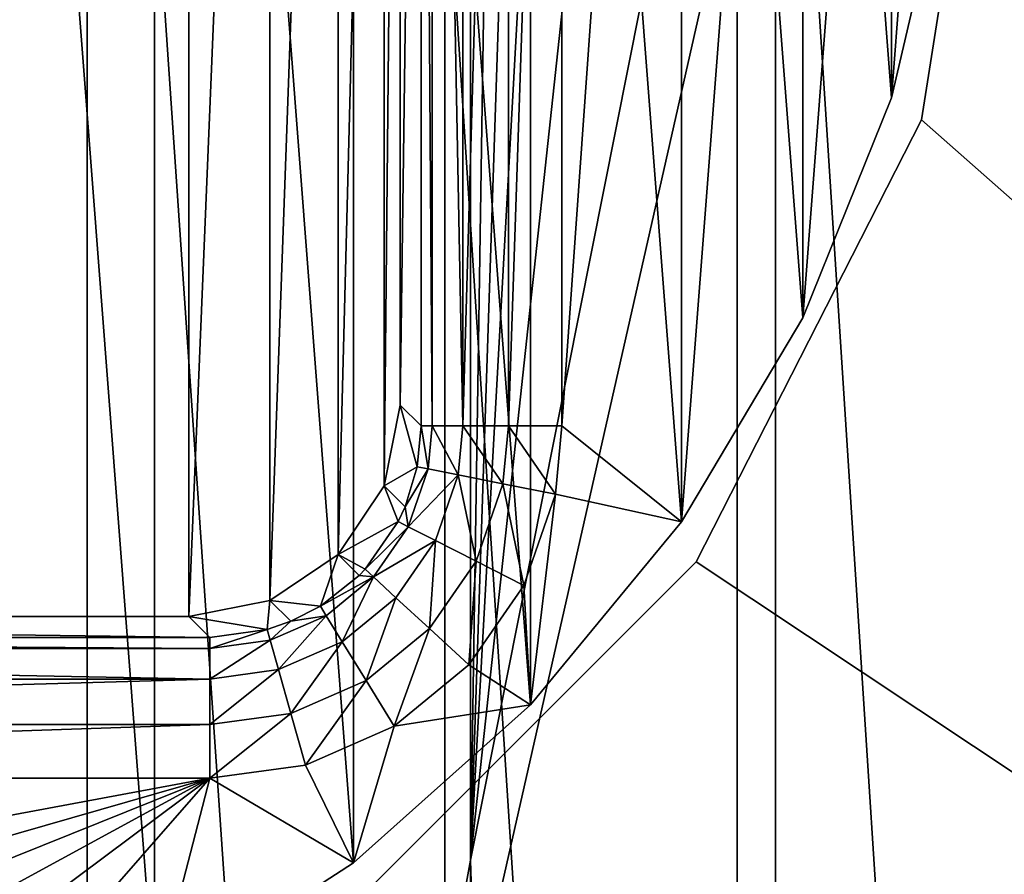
# Model space of a CAD drawing. Header units: millimetres. Extents: x -85 to 85, y -72 to 39.
# Tile 39 of 46: x 59 to 66, y -9 to -3. Entities that reach past the tile are written whole.
import ezdxf

# ---------------------------------------------------------------- set-up
doc = ezdxf.new("R2010")
doc.units = ezdxf.units.MM
doc.header["$LTSCALE"] = 25.4
doc.layers.get('0').update_dxf_attribs({"true_color": 0xff5454})

# ---------------------------------------------------------------- blocks, each defined once
blk = doc.blocks.new('MONO-SURFACE-II-7828.STL')
at = {"color": 250, "true_color": 0x262626}
mesh = blk.add_polyface(dxfattribs=at)
corners = [(57.4651, 39.1568, 79.2643), (62.316, -31.7593, 1.8261), (57.4651, -31.1052, 1.237), (62.316, 38.5026, 79.8533)]
mesh.append_faces([[corners[k] for k in face] for face in [(0, 1, 2), (1, 0, 3)]], dxfattribs={"vtx0": -1, "color": 250})
mesh = blk.add_polyface(dxfattribs=at)
corners = [(62.316, 38.5026, 79.8533), (66.9318, -33.0467, 2.9853), (62.316, -31.7593, 1.8261), (66.9318, 37.2153, 81.0126)]
mesh.append_faces([[corners[k] for k in face] for face in [(0, 1, 2), (1, 0, 3)]], dxfattribs={"vtx0": -1, "color": 250})
mesh = blk.add_polyface(dxfattribs=at)
corners = [(59.7775, -32.4665, 2.4629), (55, 38.1244, 80.1939), (55, -32.1376, 2.1667), (59.7775, 37.7954, 80.4902)]
mesh.append_faces([[corners[k] for k in face] for face in [(0, 1, 2), (1, 0, 3)]], dxfattribs={"vtx0": -1, "color": 250})
mesh = blk.add_polyface(dxfattribs=at)
corners = [(64.3923, -33.4423, 3.3415), (59.7775, 37.7954, 80.4902), (59.7775, -32.4665, 2.4629), (64.3923, 36.8197, 81.3688)]
mesh.append_faces([[corners[k] for k in face] for face in [(0, 1, 2), (1, 0, 3)]], dxfattribs={"vtx0": -1, "color": 250})
mesh = blk.add_polyface(dxfattribs=at)
corners = [(68.6872, -35.0315, 4.7726), (64.3923, 36.8197, 81.3688), (64.3923, -33.4423, 3.3415), (68.6872, 35.2304, 82.7999)]
mesh.append_faces([[corners[k] for k in face] for face in [(0, 1, 2), (1, 0, 3)]], dxfattribs={"vtx0": -1, "color": 250})
mesh = blk.add_polyface(dxfattribs=at)
corners = [(-85, -20.5, 117.9839), (-64.1014, -6.6126, 117.9839), (-85, 20.5, 117.9839), (-61.6126, -9.1014, 117.9839), (-58.4764, -10.6994, 117.9839), (-55, -11.25, 117.9839), (85, -20.5, 117.9839), (-65.6994, -3.4764, 117.9839), (-66.25, 0, 117.9839), (-51.5236, -10.6994, 117.9839), (-48.3874, -9.1014, 117.9839), (-45.8986, -6.6126, 117.9839), (-44.3006, -3.4764, 117.9839), (-43.75, 0, 117.9839), (51.5236, -10.6994, 117.9839), (48.3874, -9.1014, 117.9839), (45.8986, -6.6126, 117.9839), (44.3006, -3.4764, 117.9839), (43.75, 0, 117.9839), (55, -11.25, 117.9839), (58.4764, -10.6994, 117.9839), (61.6126, -9.1014, 117.9839), (64.1014, -6.6126, 117.9839), (65.6994, -3.4764, 117.9839), (66.25, 0, 117.9839), (-55, 11.25, 117.9839), (85, 20.5, 117.9839), (-58.4764, 10.6994, 117.9839), (-61.6126, 9.1014, 117.9839), (-64.1014, 6.6126, 117.9839), (-65.6994, 3.4764, 117.9839), (-51.5236, 10.6994, 117.9839), (-48.3874, 9.1014, 117.9839), (-45.8986, 6.6126, 117.9839), (-44.3006, 3.4764, 117.9839), (51.5236, 10.6994, 117.9839), (48.3874, 9.1014, 117.9839), (45.8986, 6.6126, 117.9839), (44.3006, 3.4764, 117.9839), (55, 11.25, 117.9839), (58.4764, 10.6994, 117.9839), (61.6126, 9.1014, 117.9839), (64.1014, 6.6126, 117.9839), (65.6994, 3.4764, 117.9839)]
mesh.append_faces([[corners[k] for k in face] for face in [(0, 1, 2), (1, 0, 3), (3, 0, 4), (4, 0, 5), (5, 6, 9), (9, 6, 10), (10, 6, 11), (11, 6, 12), (12, 6, 13), (14, 6, 19), (19, 6, 20), (20, 6, 21), (21, 6, 22), (22, 6, 23), (23, 6, 24), (2, 25, 26), (25, 2, 27), (27, 2, 28), (28, 2, 29), (29, 2, 30), (30, 2, 8), (35, 13, 36), (36, 13, 37), (37, 13, 38), (38, 13, 18), (26, 24, 6)]], dxfattribs={"vtx0": -1, "vtx1": -1, "color": 250})
mesh.append_faces([[corners[k] for k in face] for face in [(13, 6, 14), (26, 13, 35)]], dxfattribs={"vtx0": -1, "vtx1": -1, "vtx2": -1, "color": 250})
mesh.append_faces([[corners[k] for k in face] for face in [(5, 0, 6), (2, 1, 7), (2, 7, 8), (13, 14, 15), (13, 15, 16), (13, 16, 17), (13, 17, 18), (26, 25, 31), (26, 31, 32), (26, 32, 33), (26, 33, 34), (26, 34, 13), (26, 35, 39), (26, 39, 40), (26, 40, 41), (26, 41, 42), (26, 42, 43), (26, 43, 24)]], dxfattribs={"vtx0": -1, "vtx2": -1, "color": 250})
mesh = blk.add_polyface(dxfattribs=at)
corners = [(-85, 20.5, 116.4839), (-64.1014, 6.6126, 116.4839), (-85, -20.5, 116.4839), (-61.6126, 9.1014, 116.4839), (-58.4764, 10.6994, 116.4839), (-55, 11.25, 116.4839), (85, 20.5, 116.4839), (-65.6994, 3.4764, 116.4839), (-66.25, 0, 116.4839), (-51.5236, 10.6994, 116.4839), (-48.3874, 9.1014, 116.4839), (-45.8986, 6.6126, 116.4839), (-44.3006, 3.4764, 116.4839), (-43.75, 0, 116.4839), (51.5236, 10.6994, 116.4839), (48.3874, 9.1014, 116.4839), (45.8986, 6.6126, 116.4839), (44.3006, 3.4764, 116.4839), (43.75, 0, 116.4839), (55, 11.25, 116.4839), (58.4764, 10.6994, 116.4839), (61.6126, 9.1014, 116.4839), (64.1014, 6.6126, 116.4839), (65.6994, 3.4764, 116.4839), (66.25, 0, 116.4839), (-55, -11.25, 116.4839), (85, -20.5, 116.4839), (-58.4764, -10.6994, 116.4839), (-61.6126, -9.1014, 116.4839), (-64.1014, -6.6126, 116.4839), (-65.6994, -3.4764, 116.4839), (-51.5236, -10.6994, 116.4839), (-48.3874, -9.1014, 116.4839), (-45.8986, -6.6126, 116.4839), (-44.3006, -3.4764, 116.4839), (51.5236, -10.6994, 116.4839), (48.3874, -9.1014, 116.4839), (45.8986, -6.6126, 116.4839), (44.3006, -3.4764, 116.4839), (55, -11.25, 116.4839), (58.4764, -10.6994, 116.4839), (61.6126, -9.1014, 116.4839), (64.1014, -6.6126, 116.4839), (65.6994, -3.4764, 116.4839)]
mesh.append_faces([[corners[k] for k in face] for face in [(0, 1, 2), (1, 0, 3), (3, 0, 4), (4, 0, 5), (5, 6, 9), (9, 6, 10), (10, 6, 11), (11, 6, 12), (12, 6, 13), (14, 6, 19), (19, 6, 20), (20, 6, 21), (21, 6, 22), (22, 6, 23), (23, 6, 24), (2, 25, 26), (25, 2, 27), (27, 2, 28), (28, 2, 29), (29, 2, 30), (30, 2, 8), (35, 13, 36), (36, 13, 37), (37, 13, 38), (38, 13, 18), (26, 24, 6)]], dxfattribs={"vtx0": -1, "vtx1": -1, "color": 250})
mesh.append_faces([[corners[k] for k in face] for face in [(13, 6, 14), (26, 13, 35)]], dxfattribs={"vtx0": -1, "vtx1": -1, "vtx2": -1, "color": 250})
mesh.append_faces([[corners[k] for k in face] for face in [(5, 0, 6), (2, 1, 7), (2, 7, 8), (13, 14, 15), (13, 15, 16), (13, 16, 17), (13, 17, 18), (26, 25, 31), (26, 31, 32), (26, 32, 33), (26, 33, 34), (26, 34, 13), (26, 35, 39), (26, 39, 40), (26, 40, 41), (26, 41, 42), (26, 42, 43), (26, 43, 24)]], dxfattribs={"vtx0": -1, "vtx2": -1, "color": 250})
at = {"color": 18, "true_color": 0x000000}
mesh = blk.add_polyface(dxfattribs=at)
corners = [(44.0323, -0.842, 121.1044), (44.0323, 0.842, 121.1044), (44, 0, 121.1044), (44.2893, -2.5064, 121.1044), (44.2893, 2.5064, 121.1044), (44.7975, -4.112, 121.1044), (44.7975, 4.112, 121.1044), (45.5447, -5.6212, 121.1044), (45.5447, 5.6212, 121.1044), (46.5136, -6.9987, 121.1044), (46.5136, 6.9987, 121.1044), (47.6814, -8.2121, 121.1044), (47.6814, 8.2121, 121.1044), (49.0208, -9.233, 121.1044), (49.0208, 9.233, 121.1044), (50.5002, -10.0375, 121.1044), (50.5002, 10.0375, 121.1044), (52.0852, -10.6068, 121.1044), (52.0852, 10.6068, 121.1044), (53.7385, -10.9274, 121.1044), (53.7385, 10.9274, 121.1044), (55.4213, -10.9919, 121.1044), (55.4213, 10.9919, 121.1044), (57.0943, -10.7988, 121.1044), (57.0943, 10.7988, 121.1044), (58.7182, -10.3525, 121.1044), (58.7182, 10.3525, 121.1044), (60.2549, -9.6636, 121.1044), (60.2549, 9.6636, 121.1044), (61.6685, -8.7482, 121.1044), (61.6685, 8.7482, 121.1044), (62.9257, -7.6278, 121.1044), (62.9257, 7.6278, 121.1044), (63.9972, -6.3285, 121.1044), (63.9972, 6.3285, 121.1044), (64.8578, -4.8809, 121.1044), (64.8578, 4.8809, 121.1044), (65.4874, -3.3189, 121.1044), (65.4874, 3.3189, 121.1044), (65.8711, -1.6791, 121.1044), (65.8711, 1.6791, 121.1044), (66, 0, 121.1044)]
mesh.append_faces([[corners[k] for k in face] for face in [(0, 1, 2), (40, 39, 41)]], dxfattribs={"vtx0": -1, "color": 18})
mesh.append_faces([[corners[k] for k in face] for face in [(1, 3, 4), (4, 5, 6), (6, 7, 8), (8, 9, 10), (10, 11, 12), (12, 13, 14), (14, 15, 16), (16, 17, 18), (18, 19, 20), (20, 21, 22), (22, 23, 24), (24, 25, 26), (26, 27, 28), (28, 29, 30), (30, 31, 32), (32, 33, 34), (34, 35, 36), (36, 37, 38), (38, 39, 40)]], dxfattribs={"vtx0": -1, "vtx1": -1, "color": 18})
mesh.append_faces([[corners[k] for k in face] for face in [(1, 0, 3), (4, 3, 5), (6, 5, 7), (8, 7, 9), (10, 9, 11), (12, 11, 13), (14, 13, 15), (16, 15, 17), (18, 17, 19), (20, 19, 21), (22, 21, 23), (24, 23, 25), (26, 25, 27), (28, 27, 29), (30, 29, 31), (32, 31, 33), (34, 33, 35), (36, 35, 37), (38, 37, 39)]], dxfattribs={"vtx0": -1, "vtx2": -1, "color": 18})
mesh = blk.add_polyface(dxfattribs=at)
corners = [(44.2893, 2.5064, 116.6044), (44.0323, -0.842, 116.6044), (44.0323, 0.842, 116.6044), (44.2893, -2.5064, 116.6044), (44.7975, 4.112, 116.6044), (44.7975, -4.112, 116.6044), (45.5447, 5.6212, 116.6044), (45.5447, -5.6212, 116.6044), (46.5136, 6.9987, 116.6044), (46.5136, -6.9987, 116.6044), (46.8516, 5.6485, 116.6044), (46.8987, 6.1315, 116.6044), (47.1223, 6.78, 116.6044), (47.6814, 8.2121, 116.6044), (47.5138, 7.3433, 116.6044), (48.0436, 7.779, 116.6044), (49.0208, 9.233, 116.6044), (48.672, 8.0543, 116.6044), (49.3515, 8.1484, 116.6044), (50.5002, 10.0375, 116.6044), (60.6485, 8.1484, 116.6044), (52.0852, 10.6068, 116.6044), (53.7385, 10.9274, 116.6044), (55.4213, 10.9919, 116.6044), (57.0943, 10.7988, 116.6044), (58.7182, 10.3525, 116.6044), (60.2549, 9.6636, 116.6044), (61.6685, 8.7482, 116.6044), (61.1315, 8.1013, 116.6044), (61.78, 7.8777, 116.6044), (62.9257, 7.6278, 116.6044), (62.3433, 7.4862, 116.6044), (62.779, 6.9564, 116.6044), (63.0543, 6.328, 116.6044), (63.9972, 6.3285, 116.6044), (63.1484, 5.6485, 116.6044), (63.1484, -5.6485, 116.6044), (46.9457, -6.328, 116.6044), (47.6814, -8.2121, 116.6044), (46.8516, -5.6485, 116.6044), (47.221, -6.9564, 116.6044), (47.6567, -7.4862, 116.6044), (48.22, -7.8777, 116.6044), (49.0208, -9.233, 116.6044), (48.8685, -8.1013, 116.6044), (49.3515, -8.1484, 116.6044), (50.5002, -10.0375, 116.6044), (60.6485, -8.1484, 116.6044), (52.0852, -10.6068, 116.6044), (53.7385, -10.9274, 116.6044), (55.4213, -10.9919, 116.6044), (57.0943, -10.7988, 116.6044), (58.7182, -10.3525, 116.6044), (60.2549, -9.6636, 116.6044), (61.6685, -8.7482, 116.6044), (61.328, -8.0543, 116.6044), (61.9564, -7.779, 116.6044), (62.9257, -7.6278, 116.6044), (62.4862, -7.3433, 116.6044), (62.8777, -6.78, 116.6044), (63.1013, -6.1315, 116.6044), (63.9972, -6.3285, 116.6044), (64.8578, 4.8809, 116.6044), (64.8578, -4.8809, 116.6044), (65.4874, 3.3189, 116.6044), (65.4874, -3.3189, 116.6044), (65.8711, 1.6791, 116.6044), (65.8711, -1.6791, 116.6044), (66, 0, 116.6044)]
mesh.append_faces([[corners[k] for k in face] for face in [(0, 1, 2), (67, 66, 68)]], dxfattribs={"vtx0": -1, "color": 18})
mesh.append_faces([[corners[k] for k in face] for face in [(1, 0, 3), (3, 4, 5), (5, 6, 7), (7, 8, 9), (10, 8, 11), (11, 8, 12), (12, 13, 14), (14, 13, 15), (15, 16, 17), (17, 16, 18), (18, 19, 20), (20, 27, 28), (28, 27, 29), (29, 30, 31), (31, 30, 32), (32, 30, 33), (33, 34, 35), (35, 34, 36), (9, 37, 38), (37, 9, 39), (39, 9, 10), (38, 42, 43), (43, 45, 46), (46, 47, 48), (48, 47, 49), (49, 47, 50), (50, 47, 51), (51, 47, 52), (52, 47, 53), (53, 47, 54), (54, 56, 57), (57, 60, 61), (61, 62, 63), (63, 64, 65), (65, 66, 67)]], dxfattribs={"vtx0": -1, "vtx1": -1, "color": 18})
mesh.append_faces([[corners[k] for k in face] for face in [(9, 8, 10), (61, 36, 34)]], dxfattribs={"vtx0": -1, "vtx1": -1, "vtx2": -1, "color": 18})
mesh.append_faces([[corners[k] for k in face] for face in [(3, 0, 4), (5, 4, 6), (7, 6, 8), (12, 8, 13), (15, 13, 16), (18, 16, 19), (20, 19, 21), (20, 21, 22), (20, 22, 23), (20, 23, 24), (20, 24, 25), (20, 25, 26), (20, 26, 27), (29, 27, 30), (33, 30, 34), (38, 37, 40), (38, 40, 41), (38, 41, 42), (43, 42, 44), (43, 44, 45), (46, 45, 47), (54, 47, 55), (54, 55, 56), (57, 56, 58), (57, 58, 59), (57, 59, 60), (61, 60, 36), (61, 34, 62), (63, 62, 64), (65, 64, 66)]], dxfattribs={"vtx0": -1, "vtx2": -1, "color": 18})
mesh = blk.add_polyface(dxfattribs=at)
corners = [(48.1142, 6.0741, 98.6044), (48, -5.5001, 98.6044), (48, 5.5001, 98.6044), (48.1142, -6.0741, 98.6044), (48.4393, 6.5607, 98.6044), (48.4393, -6.5607, 98.6044), (48.9259, 6.8858, 98.6044), (48.9259, -6.8858, 98.6044), (49.4999, 7, 98.6044), (49.4999, -7, 98.6044), (60.5001, 7, 98.6044), (60.5001, -7, 98.6044), (61.0741, 6.8858, 98.6044), (61.0741, -6.8858, 98.6044), (61.5607, 6.5607, 98.6044), (61.5607, -6.5607, 98.6044), (61.8858, 6.0741, 98.6044), (61.8858, -6.0741, 98.6044), (62, 5.5001, 98.6044), (62, -5.5001, 98.6044)]
mesh.append_faces([[corners[k] for k in face] for face in [(0, 1, 2), (17, 18, 19)]], dxfattribs={"vtx0": -1, "color": 18})
mesh.append_faces([[corners[k] for k in face] for face in [(1, 0, 3), (3, 4, 5), (5, 6, 7), (7, 8, 9), (9, 10, 11), (11, 12, 13), (13, 14, 15), (15, 16, 17)]], dxfattribs={"vtx0": -1, "vtx1": -1, "color": 18})
mesh.append_faces([[corners[k] for k in face] for face in [(3, 0, 4), (5, 4, 6), (7, 6, 8), (9, 8, 10), (11, 10, 12), (13, 12, 14), (15, 14, 16), (17, 16, 18)]], dxfattribs={"vtx0": -1, "vtx2": -1, "color": 18})
mesh = blk.add_polyface(dxfattribs=at)
corners = [(62, -5.5001, 98.6044), (62.1484, 5.6485, 115.6131), (62.1484, -5.6485, 115.6131), (62, 5.5001, 98.6044)]
mesh.append_faces([[corners[k] for k in face] for face in [(0, 1, 2), (1, 0, 3)]], dxfattribs={"vtx0": -1, "color": 18})
mesh = blk.add_polyface(dxfattribs=at)
corners = [(62.1484, 5.6485, 115.6131), (62.227, -5.6485, 115.9931), (62.1484, -5.6485, 115.6131), (62.227, 5.6485, 115.9931)]
mesh.append_faces([[corners[k] for k in face] for face in [(0, 1, 2), (1, 0, 3)]], dxfattribs={"vtx0": -1, "color": 18})
mesh = blk.add_polyface(dxfattribs=at)
corners = [(62.227, 5.6485, 115.9931), (62.4444, -5.6485, 116.3146), (62.227, -5.6485, 115.9931), (62.4444, 5.6485, 116.3146)]
mesh.append_faces([[corners[k] for k in face] for face in [(0, 1, 2), (1, 0, 3)]], dxfattribs={"vtx0": -1, "color": 18})
mesh = blk.add_polyface(dxfattribs=at)
corners = [(62.7677, 5.6485, 116.5291), (62.4444, -5.6485, 116.3146), (62.4444, 5.6485, 116.3146), (62.7677, -5.6485, 116.5291)]
mesh.append_faces([[corners[k] for k in face] for face in [(0, 1, 2), (1, 0, 3)]], dxfattribs={"vtx0": -1, "color": 18})
mesh = blk.add_polyface(dxfattribs=at)
corners = [(63.1484, 5.6485, 116.6044), (62.7677, -5.6485, 116.5291), (62.7677, 5.6485, 116.5291), (63.1484, -5.6485, 116.6044)]
mesh.append_faces([[corners[k] for k in face] for face in [(0, 1, 2), (1, 0, 3)]], dxfattribs={"vtx0": -1, "color": 18})
at = {"color": 250, "true_color": 0x262626}
mesh = blk.add_polyface(dxfattribs=at)
corners = [(64.3923, -69.4749, 35.7882), (68.6872, 2.3763, 112.3844), (68.6872, -67.8857, 34.3571), (64.3923, 0.787, 113.8155)]
mesh.append_faces([[corners[k] for k in face] for face in [(0, 1, 2), (1, 0, 3)]], dxfattribs={"vtx0": -1, "color": 250})
mesh = blk.add_polyface(dxfattribs=at)
corners = [(69.1047, 1.2603, 113.3893), (64.6628, -70.5912, 36.7934), (69.1047, -69.0016, 35.362), (64.6628, -0.3293, 114.8207)]
mesh.append_faces([[corners[k] for k in face] for face in [(0, 1, 2), (1, 0, 3)]], dxfattribs={"vtx0": -1, "color": 250})
mesh = blk.add_polyface(dxfattribs=at)
corners = [(63.5, 0.544, 114.0343), (64.3923, 0.787, 113.8155), (62.5, -8.7301, 104.2187)]
mesh.append_faces([[corners[k] for k in face] for face in [(0, 1, 2)]], dxfattribs={"color": 250})
mesh = blk.add_polyface(dxfattribs=at)
corners = [(64.3923, 0.787, 113.8155), (64.3923, -69.4749, 35.7882), (62.5, -8.7301, 104.2187)]
mesh.append_faces([[corners[k] for k in face] for face in [(0, 1, 2)]], dxfattribs={"color": 250})
mesh = blk.add_polyface(dxfattribs=at)
corners = [(63, 0.33, 114.0467), (63.5, 0.544, 114.0343), (62.5, -8.7301, 104.2187)]
mesh.append_faces([[corners[k] for k in face] for face in [(0, 1, 2)]], dxfattribs={"color": 250})
mesh = blk.add_polyface(dxfattribs=at)
corners = [(63, 0.33, 114.0467), (62.5, -8.7301, 104.2187), (62.7942, 0.1757, 113.9735)]
mesh.append_faces([[corners[k] for k in face] for face in [(0, 1, 2)]], dxfattribs={"color": 250})
mesh = blk.add_polyface(dxfattribs=at)
corners = [(62.7942, 0.1757, 113.9735), (62.5, -8.7301, 104.2187), (62.634, -0.0007, 113.8519)]
mesh.append_faces([[corners[k] for k in face] for face in [(0, 1, 2)]], dxfattribs={"color": 250})
mesh = blk.add_polyface(dxfattribs=at)
corners = [(66.25, 0, 117.9839), (65.6994, -3.4764, 116.4839), (65.6994, -3.4764, 117.9839), (66.25, 0, 116.4839)]
mesh.append_faces([[corners[k] for k in face] for face in [(0, 1, 2), (1, 0, 3)]], dxfattribs={"vtx0": -1, "color": 250})
mesh = blk.add_polyface(dxfattribs=at)
corners = [(62.634, -0.0007, 113.8519), (62.5, -8.7301, 104.2187), (62.5, -0.3655, 113.5077)]
mesh.append_faces([[corners[k] for k in face] for face in [(0, 1, 2)]], dxfattribs={"color": 250})
mesh = blk.add_polyface(dxfattribs=at)
corners = [(64.6628, -0.3293, 114.8207), (62.5, -9.8914, 105.2644), (64.6628, -70.5912, 36.7934), (62.5, -1.5268, 114.5534)]
mesh.append_faces([[corners[k] for k in face] for face in [(0, 1, 2), (1, 0, 3)]], dxfattribs={"vtx0": -1, "color": 250})
mesh = blk.add_polyface(dxfattribs=at)
corners = [(62.5, -1.5268, 114.5534), (62.5, -8.7301, 104.2187), (62.5, -9.8914, 105.2644), (62.5, -0.3655, 113.5077)]
mesh.append_faces([[corners[k] for k in face] for face in [(0, 1, 2), (1, 0, 3)]], dxfattribs={"vtx0": -1, "color": 250})
at = {"color": 18, "true_color": 0x000000}
mesh = blk.add_polyface(dxfattribs=at)
corners = [(65.8711, -1.6791, 116.6044), (65.4874, -3.3189, 121.1044), (65.4874, -3.3189, 116.6044), (65.8711, -1.6791, 121.1044)]
mesh.append_faces([[corners[k] for k in face] for face in [(0, 1, 2), (1, 0, 3)]], dxfattribs={"vtx0": -1, "color": 18})
mesh = blk.add_polyface(dxfattribs=at)
corners = [(65.4874, -3.3189, 116.6044), (64.8578, -4.8809, 121.1044), (64.8578, -4.8809, 116.6044), (65.4874, -3.3189, 121.1044)]
mesh.append_faces([[corners[k] for k in face] for face in [(0, 1, 2), (1, 0, 3)]], dxfattribs={"vtx0": -1, "color": 18})
at = {"color": 250, "true_color": 0x262626}
mesh = blk.add_polyface(dxfattribs=at)
corners = [(65.6994, -3.4764, 117.9839), (64.1014, -6.6126, 116.4839), (64.1014, -6.6126, 117.9839), (65.6994, -3.4764, 116.4839)]
mesh.append_faces([[corners[k] for k in face] for face in [(0, 1, 2), (1, 0, 3)]], dxfattribs={"vtx0": -1, "color": 250})
at = {"color": 18, "true_color": 0x000000}
mesh = blk.add_polyface(dxfattribs=at)
corners = [(64.8578, -4.8809, 116.6044), (63.9972, -6.3285, 121.1044), (63.9972, -6.3285, 116.6044), (64.8578, -4.8809, 121.1044)]
mesh.append_faces([[corners[k] for k in face] for face in [(0, 1, 2), (1, 0, 3)]], dxfattribs={"vtx0": -1, "color": 18})
mesh = blk.add_polyface(dxfattribs=at)
corners = [(62, -5.5001, 98.6044), (62.1202, -5.9383, 115.6146), (61.8858, -6.0741, 98.6044)]
mesh.append_faces([[corners[k] for k in face] for face in [(0, 1, 2)]], dxfattribs={"color": 18})
mesh = blk.add_polyface(dxfattribs=at)
corners = [(62, -5.5001, 98.6044), (62.1484, -5.6485, 115.6131), (62.1202, -5.9383, 115.6146)]
mesh.append_faces([[corners[k] for k in face] for face in [(0, 1, 2)]], dxfattribs={"color": 18})
mesh = blk.add_polyface(dxfattribs=at)
corners = [(62.1484, -5.6485, 115.6131), (62.1977, -5.9535, 115.9942), (62.1202, -5.9383, 115.6146)]
mesh.append_faces([[corners[k] for k in face] for face in [(0, 1, 2)]], dxfattribs={"color": 18})
mesh = blk.add_polyface(dxfattribs=at)
corners = [(62.227, -5.6485, 115.9931), (62.1977, -5.9535, 115.9942), (62.1484, -5.6485, 115.6131)]
mesh.append_faces([[corners[k] for k in face] for face in [(0, 1, 2)]], dxfattribs={"color": 18})
mesh = blk.add_polyface(dxfattribs=at)
corners = [(62.227, -5.6485, 115.9931), (62.4111, -5.9956, 116.3151), (62.1977, -5.9535, 115.9942)]
mesh.append_faces([[corners[k] for k in face] for face in [(0, 1, 2)]], dxfattribs={"color": 18})
mesh = blk.add_polyface(dxfattribs=at)
corners = [(62.4444, -5.6485, 116.3146), (62.4111, -5.9956, 116.3151), (62.227, -5.6485, 115.9931)]
mesh.append_faces([[corners[k] for k in face] for face in [(0, 1, 2)]], dxfattribs={"color": 18})
mesh = blk.add_polyface(dxfattribs=at)
corners = [(62.4444, -5.6485, 116.3146), (62.7281, -6.058, 116.5293), (62.4111, -5.9956, 116.3151), (62.7677, -5.6485, 116.5291)]
mesh.append_faces([[corners[k] for k in face] for face in [(0, 1, 2), (1, 0, 3)]], dxfattribs={"vtx0": -1, "color": 18})
mesh = blk.add_polyface(dxfattribs=at)
corners = [(62.7677, -5.6485, 116.5291), (63.1013, -6.1315, 116.6044), (62.7281, -6.058, 116.5293), (63.1484, -5.6485, 116.6044)]
mesh.append_faces([[corners[k] for k in face] for face in [(0, 1, 2), (1, 0, 3)]], dxfattribs={"vtx0": -1, "color": 18})
mesh = blk.add_polyface(dxfattribs=at)
corners = [(62.1202, -5.9383, 115.6146), (62.0343, -6.2225, 115.6158), (61.8858, -6.0741, 98.6044)]
mesh.append_faces([[corners[k] for k in face] for face in [(0, 1, 2)]], dxfattribs={"color": 18})
mesh = blk.add_polyface(dxfattribs=at)
corners = [(62.1202, -5.9383, 115.6146), (62.1977, -5.9535, 115.9942), (62.0343, -6.2225, 115.6158)]
mesh.append_faces([[corners[k] for k in face] for face in [(0, 1, 2)]], dxfattribs={"color": 18})
mesh = blk.add_polyface(dxfattribs=at)
corners = [(62.1977, -5.9535, 115.9942), (62.0569, -6.3634, 115.9952), (62.0343, -6.2225, 115.6158)]
mesh.append_faces([[corners[k] for k in face] for face in [(0, 1, 2)]], dxfattribs={"color": 18})
mesh = blk.add_polyface(dxfattribs=at)
corners = [(62.0569, -6.3634, 115.9952), (62.4111, -5.9956, 116.3151), (62.2509, -6.4618, 116.3156), (62.1977, -5.9535, 115.9942)]
mesh.append_faces([[corners[k] for k in face] for face in [(0, 1, 2), (1, 0, 3)]], dxfattribs={"vtx0": -1, "color": 18})
mesh = blk.add_polyface(dxfattribs=at)
corners = [(62.4111, -5.9956, 116.3151), (62.5389, -6.608, 116.5294), (62.2509, -6.4618, 116.3156), (62.7281, -6.058, 116.5293)]
mesh.append_faces([[corners[k] for k in face] for face in [(0, 1, 2), (1, 0, 3)]], dxfattribs={"vtx0": -1, "color": 18})
mesh = blk.add_polyface(dxfattribs=at)
corners = [(61.8858, -6.0741, 98.6044), (61.986, -6.3274, 115.6161), (61.5607, -6.5607, 98.6044)]
mesh.append_faces([[corners[k] for k in face] for face in [(0, 1, 2)]], dxfattribs={"color": 18})
mesh = blk.add_polyface(dxfattribs=at)
corners = [(61.8858, -6.0741, 98.6044), (62.0343, -6.2225, 115.6158), (61.986, -6.3274, 115.6161)]
mesh.append_faces([[corners[k] for k in face] for face in [(0, 1, 2)]], dxfattribs={"color": 18})
mesh = blk.add_polyface(dxfattribs=at)
corners = [(62.7281, -6.058, 116.5293), (62.8777, -6.78, 116.6044), (62.5389, -6.608, 116.5294), (63.1013, -6.1315, 116.6044)]
mesh.append_faces([[corners[k] for k in face] for face in [(0, 1, 2), (1, 0, 3)]], dxfattribs={"vtx0": -1, "color": 18})
mesh = blk.add_polyface(dxfattribs=at)
corners = [(62.0343, -6.2225, 115.6158), (62.0569, -6.3634, 115.9952), (61.986, -6.3274, 115.6161)]
mesh.append_faces([[corners[k] for k in face] for face in [(0, 1, 2)]], dxfattribs={"color": 18})
mesh = blk.add_polyface(dxfattribs=at)
corners = [(61.986, -6.3274, 115.6161), (61.7512, -6.6654, 115.6167), (61.5607, -6.5607, 98.6044)]
mesh.append_faces([[corners[k] for k in face] for face in [(0, 1, 2)]], dxfattribs={"color": 18})
mesh = blk.add_polyface(dxfattribs=at)
corners = [(61.7512, -6.6654, 115.6167), (62.0569, -6.3634, 115.9952), (61.8097, -6.7194, 115.9956), (61.986, -6.3274, 115.6161)]
mesh.append_faces([[corners[k] for k in face] for face in [(0, 1, 2), (1, 0, 3)]], dxfattribs={"vtx0": -1, "color": 18})
mesh = blk.add_polyface(dxfattribs=at)
corners = [(63.9972, -6.3285, 116.6044), (62.9257, -7.6278, 121.1044), (62.9257, -7.6278, 116.6044), (63.9972, -6.3285, 121.1044)]
mesh.append_faces([[corners[k] for k in face] for face in [(0, 1, 2), (1, 0, 3)]], dxfattribs={"vtx0": -1, "color": 18})
mesh = blk.add_polyface(dxfattribs=at)
corners = [(61.8097, -6.7194, 115.9956), (62.2509, -6.4618, 116.3156), (61.9696, -6.8669, 116.3158), (62.0569, -6.3634, 115.9952)]
mesh.append_faces([[corners[k] for k in face] for face in [(0, 1, 2), (1, 0, 3)]], dxfattribs={"vtx0": -1, "color": 18})
mesh = blk.add_polyface(dxfattribs=at)
corners = [(62.2509, -6.4618, 116.3156), (62.207, -7.0858, 116.5294), (61.9696, -6.8669, 116.3158), (62.5389, -6.608, 116.5294)]
mesh.append_faces([[corners[k] for k in face] for face in [(0, 1, 2), (1, 0, 3)]], dxfattribs={"vtx0": -1, "color": 18})
mesh = blk.add_polyface(dxfattribs=at)
corners = [(61.4332, -6.9268, 115.6164), (61.0741, -6.8858, 98.6044), (61.5607, -6.5607, 98.6044)]
mesh.append_faces([[corners[k] for k in face] for face in [(0, 1, 2)]], dxfattribs={"color": 18})
mesh = blk.add_polyface(dxfattribs=at)
corners = [(61.7091, -6.7091, 115.6167), (61.4332, -6.9268, 115.6164), (61.5607, -6.5607, 98.6044)]
mesh.append_faces([[corners[k] for k in face] for face in [(0, 1, 2)]], dxfattribs={"color": 18})
mesh = blk.add_polyface(dxfattribs=at)
corners = [(61.5607, -6.5607, 98.6044), (61.7512, -6.6654, 115.6167), (61.7091, -6.7091, 115.6167)]
mesh.append_faces([[corners[k] for k in face] for face in [(0, 1, 2)]], dxfattribs={"color": 18})
at = {"color": 250, "true_color": 0x262626}
mesh = blk.add_polyface(dxfattribs=at)
corners = [(61.6126, -9.1014, 117.9839), (64.1014, -6.6126, 116.4839), (61.6126, -9.1014, 116.4839), (64.1014, -6.6126, 117.9839)]
mesh.append_faces([[corners[k] for k in face] for face in [(0, 1, 2), (1, 0, 3)]], dxfattribs={"vtx0": -1, "color": 250})
at = {"color": 18, "true_color": 0x000000}
mesh = blk.add_polyface(dxfattribs=at)
corners = [(62.5389, -6.608, 116.5294), (62.4862, -7.3433, 116.6044), (62.207, -7.0858, 116.5294), (62.8777, -6.78, 116.6044)]
mesh.append_faces([[corners[k] for k in face] for face in [(0, 1, 2), (1, 0, 3)]], dxfattribs={"vtx0": -1, "color": 18})
mesh = blk.add_polyface(dxfattribs=at)
corners = [(61.8097, -6.7194, 115.9956), (61.4332, -6.9268, 115.6164), (61.7091, -6.7091, 115.6167)]
mesh.append_faces([[corners[k] for k in face] for face in [(0, 1, 2)]], dxfattribs={"color": 18})
mesh = blk.add_polyface(dxfattribs=at)
corners = [(61.7512, -6.6654, 115.6167), (61.8097, -6.7194, 115.9956), (61.7091, -6.7091, 115.6167)]
mesh.append_faces([[corners[k] for k in face] for face in [(0, 1, 2)]], dxfattribs={"color": 18})
mesh = blk.add_polyface(dxfattribs=at)
corners = [(61.8097, -6.7194, 115.9956), (61.4748, -6.9946, 115.9954), (61.4332, -6.9268, 115.6164)]
mesh.append_faces([[corners[k] for k in face] for face in [(0, 1, 2)]], dxfattribs={"color": 18})
mesh = blk.add_polyface(dxfattribs=at)
corners = [(61.8097, -6.7194, 115.9956), (61.5887, -7.18, 116.3157), (61.4748, -6.9946, 115.9954), (61.9696, -6.8669, 116.3158)]
mesh.append_faces([[corners[k] for k in face] for face in [(0, 1, 2), (1, 0, 3)]], dxfattribs={"vtx0": -1, "color": 18})
mesh = blk.add_polyface(dxfattribs=at)
corners = [(61.0562, -7.092, 115.6152), (60.5001, -7, 98.6044), (61.0741, -6.8858, 98.6044)]
mesh.append_faces([[corners[k] for k in face] for face in [(0, 1, 2)]], dxfattribs={"color": 18})
mesh = blk.add_polyface(dxfattribs=at)
corners = [(61.2225, -7.0343, 115.6158), (61.0562, -7.092, 115.6152), (61.0741, -6.8858, 98.6044)]
mesh.append_faces([[corners[k] for k in face] for face in [(0, 1, 2)]], dxfattribs={"color": 18})
mesh = blk.add_polyface(dxfattribs=at)
corners = [(61.4332, -6.9268, 115.6164), (61.2225, -7.0343, 115.6158), (61.0741, -6.8858, 98.6044)]
mesh.append_faces([[corners[k] for k in face] for face in [(0, 1, 2)]], dxfattribs={"color": 18})
mesh = blk.add_polyface(dxfattribs=at)
corners = [(61.9696, -6.8669, 116.3158), (61.7576, -7.4552, 116.5294), (61.5887, -7.18, 116.3157), (62.207, -7.0858, 116.5294)]
mesh.append_faces([[corners[k] for k in face] for face in [(0, 1, 2), (1, 0, 3)]], dxfattribs={"vtx0": -1, "color": 18})
mesh = blk.add_polyface(dxfattribs=at)
corners = [(61.4748, -6.9946, 115.9954), (61.2225, -7.0343, 115.6158), (61.4332, -6.9268, 115.6164)]
mesh.append_faces([[corners[k] for k in face] for face in [(0, 1, 2)]], dxfattribs={"color": 18})
mesh = blk.add_polyface(dxfattribs=at)
corners = [(60.6485, -7.1484, 115.6131), (49.4999, -7, 98.6044), (60.5001, -7, 98.6044), (49.3515, -7.1484, 115.6131)]
mesh.append_faces([[corners[k] for k in face] for face in [(0, 1, 2), (1, 0, 3)]], dxfattribs={"vtx0": -1, "color": 18})
mesh = blk.add_polyface(dxfattribs=at)
corners = [(61.0562, -7.092, 115.6152), (60.6485, -7.1484, 115.6131), (60.5001, -7, 98.6044)]
mesh.append_faces([[corners[k] for k in face] for face in [(0, 1, 2)]], dxfattribs={"color": 18})
mesh = blk.add_polyface(dxfattribs=at)
corners = [(61.0777, -7.1682, 115.9945), (61.0562, -7.092, 115.6152), (61.2225, -7.0343, 115.6158)]
mesh.append_faces([[corners[k] for k in face] for face in [(0, 1, 2)]], dxfattribs={"color": 18})
mesh = blk.add_polyface(dxfattribs=at)
corners = [(61.4748, -6.9946, 115.9954), (61.1369, -7.3775, 116.3153), (61.0777, -7.1682, 115.9945), (61.5887, -7.18, 116.3157)]
mesh.append_faces([[corners[k] for k in face] for face in [(0, 1, 2), (1, 0, 3)]], dxfattribs={"vtx0": -1, "color": 18})
mesh = blk.add_polyface(dxfattribs=at)
corners = [(61.4748, -6.9946, 115.9954), (61.0777, -7.1682, 115.9945), (61.2225, -7.0343, 115.6158)]
mesh.append_faces([[corners[k] for k in face] for face in [(0, 1, 2)]], dxfattribs={"color": 18})
mesh = blk.add_polyface(dxfattribs=at)
corners = [(60.6485, -7.227, 115.9931), (60.6485, -7.1484, 115.6131), (61.0562, -7.092, 115.6152)]
mesh.append_faces([[corners[k] for k in face] for face in [(0, 1, 2)]], dxfattribs={"color": 18})
mesh = blk.add_polyface(dxfattribs=at)
corners = [(61.0777, -7.1682, 115.9945), (60.6485, -7.227, 115.9931), (61.0562, -7.092, 115.6152)]
mesh.append_faces([[corners[k] for k in face] for face in [(0, 1, 2)]], dxfattribs={"color": 18})
mesh = blk.add_polyface(dxfattribs=at)
corners = [(62.207, -7.0858, 116.5294), (61.9564, -7.779, 116.6044), (61.7576, -7.4552, 116.5294), (62.4862, -7.3433, 116.6044)]
mesh.append_faces([[corners[k] for k in face] for face in [(0, 1, 2), (1, 0, 3)]], dxfattribs={"vtx0": -1, "color": 18})
mesh = blk.add_polyface(dxfattribs=at)
corners = [(60.6485, -7.227, 115.9931), (49.3515, -7.1484, 115.6131), (60.6485, -7.1484, 115.6131), (49.3515, -7.227, 115.9931)]
mesh.append_faces([[corners[k] for k in face] for face in [(0, 1, 2), (1, 0, 3)]], dxfattribs={"vtx0": -1, "color": 18})
mesh = blk.add_polyface(dxfattribs=at)
corners = [(60.6485, -7.4444, 116.3146), (60.6485, -7.227, 115.9931), (61.0777, -7.1682, 115.9945)]
mesh.append_faces([[corners[k] for k in face] for face in [(0, 1, 2)]], dxfattribs={"color": 18})
mesh = blk.add_polyface(dxfattribs=at)
corners = [(61.1369, -7.3775, 116.3153), (60.6485, -7.4444, 116.3146), (61.0777, -7.1682, 115.9945)]
mesh.append_faces([[corners[k] for k in face] for face in [(0, 1, 2)]], dxfattribs={"color": 18})
mesh = blk.add_polyface(dxfattribs=at)
corners = [(61.5887, -7.18, 116.3157), (61.2247, -7.6884, 116.5293), (61.1369, -7.3775, 116.3153), (61.7576, -7.4552, 116.5294)]
mesh.append_faces([[corners[k] for k in face] for face in [(0, 1, 2), (1, 0, 3)]], dxfattribs={"vtx0": -1, "color": 18})
mesh = blk.add_polyface(dxfattribs=at)
corners = [(60.6485, -7.4444, 116.3146), (49.3515, -7.227, 115.9931), (60.6485, -7.227, 115.9931), (49.3515, -7.4444, 116.3146)]
mesh.append_faces([[corners[k] for k in face] for face in [(0, 1, 2), (1, 0, 3)]], dxfattribs={"vtx0": -1, "color": 18})
mesh = blk.add_polyface(dxfattribs=at)
corners = [(61.1369, -7.3775, 116.3153), (60.6485, -7.7677, 116.5291), (60.6485, -7.4444, 116.3146), (61.2247, -7.6884, 116.5293)]
mesh.append_faces([[corners[k] for k in face] for face in [(0, 1, 2), (1, 0, 3)]], dxfattribs={"vtx0": -1, "color": 18})
mesh = blk.add_polyface(dxfattribs=at)
corners = [(60.6485, -7.4444, 116.3146), (49.3515, -7.7677, 116.5291), (49.3515, -7.4444, 116.3146), (60.6485, -7.7677, 116.5291)]
mesh.append_faces([[corners[k] for k in face] for face in [(0, 1, 2), (1, 0, 3)]], dxfattribs={"vtx0": -1, "color": 18})
mesh = blk.add_polyface(dxfattribs=at)
corners = [(61.7576, -7.4552, 116.5294), (61.328, -8.0543, 116.6044), (61.2247, -7.6884, 116.5293), (61.9564, -7.779, 116.6044)]
mesh.append_faces([[corners[k] for k in face] for face in [(0, 1, 2), (1, 0, 3)]], dxfattribs={"vtx0": -1, "color": 18})
mesh = blk.add_polyface(dxfattribs=at)
corners = [(62.9257, -7.6278, 121.1044), (61.6685, -8.7482, 116.6044), (62.9257, -7.6278, 116.6044), (61.6685, -8.7482, 121.1044)]
mesh.append_faces([[corners[k] for k in face] for face in [(0, 1, 2), (1, 0, 3)]], dxfattribs={"vtx0": -1, "color": 18})
mesh = blk.add_polyface(dxfattribs=at)
corners = [(61.2247, -7.6884, 116.5293), (60.6485, -8.1484, 116.6044), (60.6485, -7.7677, 116.5291), (61.328, -8.0543, 116.6044)]
mesh.append_faces([[corners[k] for k in face] for face in [(0, 1, 2), (1, 0, 3)]], dxfattribs={"vtx0": -1, "color": 18})
mesh = blk.add_polyface(dxfattribs=at)
corners = [(60.6485, -7.7677, 116.5291), (49.3515, -8.1484, 116.6044), (49.3515, -7.7677, 116.5291), (60.6485, -8.1484, 116.6044)]
mesh.append_faces([[corners[k] for k in face] for face in [(0, 1, 2), (1, 0, 3)]], dxfattribs={"vtx0": -1, "color": 18})
at = {"color": 250, "true_color": 0x262626}
mesh = blk.add_polyface(dxfattribs=at)
corners = [(62.5, -8.7301, 104.2187), (64.3923, -69.4749, 35.7882), (62.4655, -8.9121, 104.032)]
mesh.append_faces([[corners[k] for k in face] for face in [(0, 1, 2)]], dxfattribs={"color": 250})
mesh = blk.add_polyface(dxfattribs=at)
corners = [(62.5, -9.8914, 105.2644), (62.4655, -8.9121, 104.032), (62.4658, -10.072, 105.0783), (62.5, -8.7301, 104.2187)]
mesh.append_faces([[corners[k] for k in face] for face in [(0, 1, 2), (1, 0, 3)]], dxfattribs={"vtx0": -1, "color": 250})
at = {"color": 18, "true_color": 0x000000}
mesh = blk.add_polyface(dxfattribs=at)
corners = [(61.6685, -8.7482, 121.1044), (60.2549, -9.6636, 116.6044), (61.6685, -8.7482, 116.6044), (60.2549, -9.6636, 121.1044)]
mesh.append_faces([[corners[k] for k in face] for face in [(0, 1, 2), (1, 0, 3)]], dxfattribs={"vtx0": -1, "color": 18})

msp = doc.modelspace()

# ---------------------------------------------------------------- block references
at = {"color": 0}
msp.add_blockref('MONO-SURFACE-II-7828.STL', (0, 0), dxfattribs=at)

doc.saveas('drawing.dxf')
